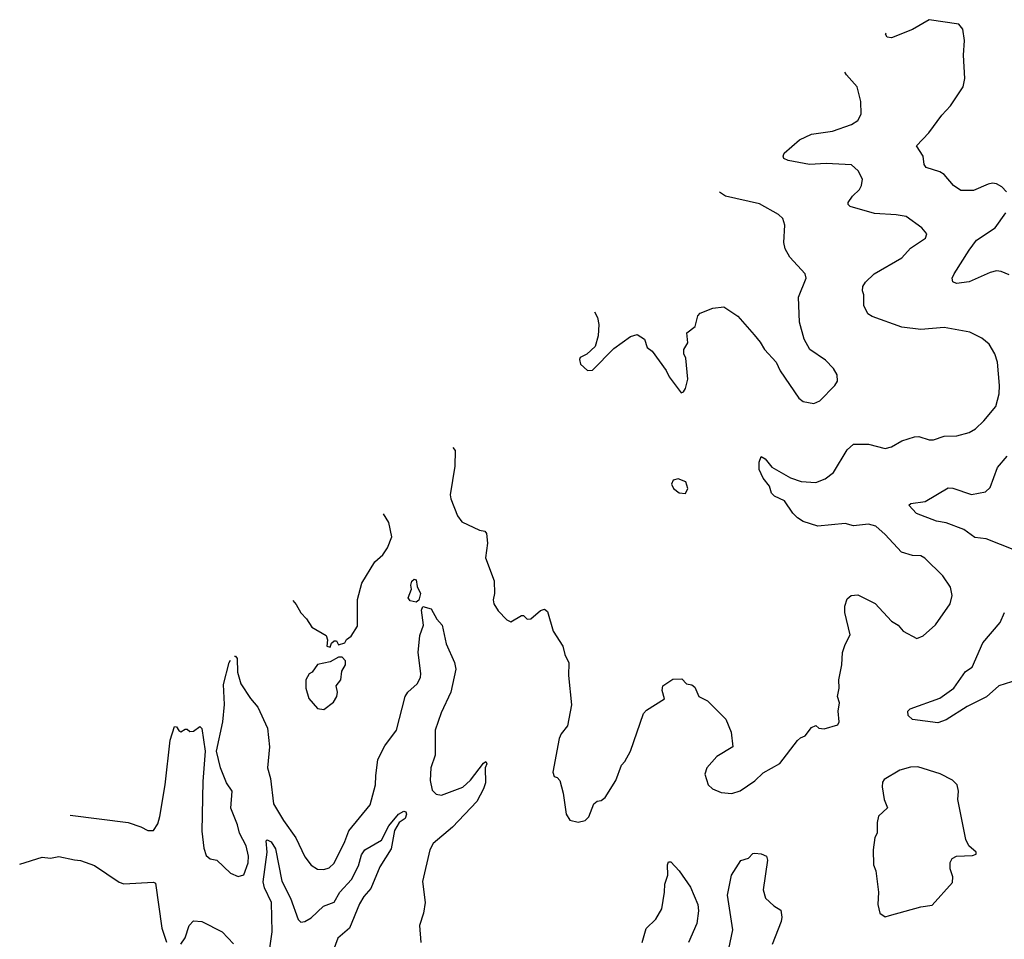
# Model space of a CAD drawing. Extents: x 2086813 to 2278017, y 548126 to 753336.
# Tile 231 of 256: x 2128019 to 2132702, y 683090 to 687464. Entities that reach past the tile are written whole.
import ezdxf

# ---------------------------------------------------------------- set-up
doc = ezdxf.new("R2010")
doc.units = 0

msp = doc.modelspace()

# ---------------------------------------------------------------- linework, layer by layer
at = {"layer": '0CON10XD'}
for points in [[(2132712, 686645), (2132689.3, 686669.3), (2132665, 686684.2), (2132645, 686687.1), (2132625, 686681.4), (2132555, 686651.1), (2132495, 686651.4), (2132460, 686675), (2132415, 686728), (2132395, 686740), (2132330.5, 686760.5), (2132321.2, 686775), (2132315.7, 686815), (2132284, 686865), (2132343.3, 686926.7), (2132405, 687010), (2132445.8, 687054.2), (2132506.2, 687145), (2132513.8, 687185), (2132508, 687295), (2132512, 687365), (2132505, 687420), (2132485, 687442.5), (2132345, 687464.3), (2132265, 687416.9), (2132165, 687377.5), (2132145, 687380.8), (2132136.9, 687395), (2132139.7, 687402.4)], [(2130078.8, 685430), (2130090, 685415), (2130088.8, 685341.2), (2130065.8, 685205), (2130069.2, 685185), (2130100.8, 685105), (2130121.2, 685075), (2130205, 685036.7), (2130230.7, 685030.7), (2130239.5, 685019.5), (2130244, 684975), (2130234.3, 684905), (2130276, 684795), (2130276.2, 684735), (2130270, 684705), (2130273.8, 684685), (2130295, 684652.5), (2130335, 684610), (2130355, 684600), (2130405, 684630), (2130415, 684630), (2130433, 684613), (2130450, 684615), (2130495, 684653.3), (2130515, 684660), (2130529.5, 684649.5), (2130556.1, 684556.1), (2130602, 684485), (2130610.8, 684445), (2130630, 684405), (2130629.2, 684345), (2130642.5, 684205), (2130624.1, 684105.9), (2130593.4, 684066.6), (2130584.2, 684045), (2130553.8, 683885), (2130560, 683865), (2130575, 683860), (2130587.5, 683845), (2130603.3, 683785), (2130617.5, 683685), (2130635, 683657.5), (2130675, 683646.7), (2130707.5, 683655), (2130725, 683672.5), (2130750, 683735), (2130765, 683746.7), (2130785, 683750), (2130802.5, 683765), (2130853.8, 683845), (2130881.2, 683918.8), (2130896.7, 683935), (2130923.3, 683985), (2130985.8, 684164.2), (2130999.7, 684180.3), (2131085.9, 684234.1), (2131073.9, 684273.9), (2131077.5, 684295), (2131125, 684327.5), (2131168.3, 684328.3), (2131190, 684305), (2131215, 684300), (2131229.5, 684289.5), (2131248.8, 684245), (2131290, 684225), (2131376.6, 684136.6), (2131402, 684075), (2131410, 684005), (2131335, 683960), (2131287.5, 683905), (2131277.5, 683875), (2131293.8, 683825), (2131313.3, 683805), (2131355, 683788), (2131405, 683784), (2131445, 683796.7), (2131515, 683843.8), (2131555, 683881.2), (2131633.9, 683926.1), (2131717.5, 684035), (2131731.7, 684048.3), (2131755, 684057.5), (2131785, 684097.5), (2131805, 684107.5), (2131820, 684095), (2131845, 684091.2), (2131910, 684110), (2131916.2, 684125), (2131910.8, 684175), (2131917.5, 684215), (2131908.8, 684245), (2131916, 684285), (2131914, 684325), (2131929.4, 684395), (2131931.5, 684455), (2131945, 684492), (2131968.8, 684538.8), (2131943.8, 684645), (2131942.5, 684675), (2131955, 684710), (2131973.9, 684726.1), (2132005, 684728.8), (2132087.6, 684687.6), (2132165, 684603.8), (2132196.7, 684585), (2132221.2, 684555), (2132285, 684521.2), (2132315, 684533.3), (2132375, 684586), (2132443.8, 684685), (2132454, 684725), (2132445.8, 684765), (2132409.3, 684819.3), (2132323.4, 684903.4), (2132305, 684914.2), (2132265, 684915.8), (2132212, 684932), (2132135.5, 685015.5), (2132090, 685055), (2132055, 685064.5), (2131985, 685056.2), (2131945, 685067.7), (2131815, 685055.5), (2131745, 685077.5), (2131718.1, 685095), (2131696.5, 685116.5), (2131655.8, 685175.8), (2131608.3, 685198.3), (2131595, 685212.5), (2131585.3, 685245.3), (2131555, 685284.2), (2131535.6, 685325), (2131535, 685360), (2131545, 685386.7), (2131565, 685376), (2131596.6, 685336.6), (2131685, 685284.5), (2131735, 685267.9), (2131805, 685263.5), (2131849.1, 685280.9), (2131889.1, 685310.9), (2131955, 685417.5), (2131985, 685445.7), (2132055, 685445.8), (2132135, 685424.3), (2132165, 685433.3), (2132215, 685461.2), (2132275, 685479.5), (2132295, 685481.9), (2132345, 685465.7), (2132365, 685465.7), (2132415, 685482.5), (2132475.8, 685484.2), (2132535, 685500), (2132565, 685518), (2132603.8, 685556.2), (2132661.4, 685625), (2132676.9, 685685), (2132678.9, 685725), (2132669.1, 685835), (2132657.1, 685875), (2132630.2, 685920.2), (2132595, 685949.5), (2132537.5, 685977.5), (2132415, 686000.5), (2132305, 685990.8), (2132215, 686001.1), (2132072.4, 686052.4), (2132052.5, 686065), (2132034, 686105), (2132033.3, 686155), (2132026.7, 686175), (2132028.8, 686195), (2132040.8, 686215), (2132082.5, 686255), (2132215, 686331.2), (2132255, 686378), (2132327.5, 686425), (2132333.3, 686445), (2132310, 686475), (2132235, 686527.5), (2132186.6, 686536.6), (2132085, 686543.1), (2131968.8, 686575), (2131959.2, 686585), (2131958.6, 686595), (2131979.2, 686625), (2132012.8, 686657.2), (2132022.9, 686675), (2132027.5, 686705), (2132005.8, 686745), (2131975, 686774.3), (2131855, 686780), (2131775, 686774.7), (2131673.8, 686793.8), (2131653.5, 686803.5), (2131650, 686815), (2131655, 686828.8), (2131727.2, 686892.8), (2131785, 686919.5), (2131885, 686934.6), (2131975, 686966.5), (2132004.5, 686985.5), (2132021.4, 687015), (2132020, 687075), (2132002, 687145), (2131951.7, 687201.7), (2131943.8, 687215)], [(2130752.7, 686074.9), (2130767.3, 686047.3), (2130773.8, 686015), (2130769.3, 685960.7), (2130755, 685910), (2130716.4, 685873.6), (2130685, 685857.5), (2130681.7, 685848.3), (2130686.7, 685825), (2130720, 685795), (2130743, 685797), (2130845, 685900), (2130923, 685957), (2130955, 685966.2), (2130990, 685945), (2131003.3, 685905), (2131027.3, 685887.3), (2131093.3, 685795), (2131107.5, 685765), (2131165, 685690), (2131176.4, 685693.6), (2131185, 685710), (2131196.2, 685755), (2131186.7, 685855), (2131176.7, 685875), (2131177.5, 685895), (2131197, 685927), (2131191.2, 685975), (2131232, 686005), (2131244.2, 686055), (2131255, 686068.8), (2131315, 686092), (2131367.7, 686097.7), (2131435, 686054), (2131512, 685965), (2131540.9, 685930.9), (2131560.8, 685895), (2131616.2, 685835), (2131635, 685793.3), (2131724.2, 685664.2), (2131745, 685648.8), (2131795, 685638.8), (2131825, 685651.2), (2131896.3, 685723.7), (2131907.5, 685745), (2131906.2, 685775), (2131890, 685805), (2131851.2, 685845), (2131776.7, 685895), (2131749.2, 685945), (2131727.8, 686025), (2131723.1, 686145), (2131760, 686235), (2131753.8, 686255), (2131681.2, 686335), (2131660, 686375), (2131652.5, 686405), (2131657.5, 686487.5), (2131648.3, 686518.3), (2131628.3, 686538.3), (2131537.9, 686587.9), (2131375, 686624.4), (2131347, 686643.7)], [(2132725, 686250), (2132687.3, 686267.3), (2132665, 686269.1), (2132635, 686262.5), (2132535, 686217.5), (2132475, 686209.4), (2132457.3, 686217.3), (2132454.4, 686235), (2132463.1, 686255), (2132535, 686367.5), (2132570, 686415), (2132657.8, 686475), (2132708.6, 686545)], [(2132750.9, 684940.9), (2132614.6, 684994.6), (2132560.7, 685000.7), (2132509.4, 685039.4), (2132425, 685071.8), (2132379.2, 685079.2), (2132284, 685115), (2132247.5, 685155), (2132256.4, 685163.6), (2132325, 685172.9), (2132435, 685236.9), (2132456.3, 685236.3), (2132545, 685206.4), (2132612, 685218), (2132635, 685238.8), (2132669.5, 685335), (2132715, 685387.8)], [(2131185, 685210), (2131196.7, 685235), (2131186.4, 685266.4), (2131150.7, 685280.7), (2131126.1, 685273.9), (2131118.8, 685255), (2131127.5, 685235), (2131155, 685213.3), (2131185, 685210)], [(2129317.3, 684701.1), (2129333, 684683), (2129355, 684643.3), (2129383.3, 684615), (2129407.5, 684575), (2129476.7, 684535), (2129482.5, 684515), (2129480, 684485), (2129495, 684480), (2129501.7, 684498.3), (2129515, 684510), (2129525, 684510), (2129535, 684490), (2129565, 684500), (2129573.6, 684516.4), (2129595, 684532.5), (2129625, 684580), (2129625.8, 684705.8), (2129645.3, 684784.7), (2129707.5, 684885), (2129745, 684918.8), (2129768, 684952), (2129788.8, 685005), (2129775, 685072), (2129748.5, 685113.8)], [(2129905, 684694.2), (2129875, 684700.6), (2129866.9, 684715), (2129882, 684755), (2129878.8, 684775), (2129883.8, 684793.8), (2129895, 684802.5), (2129905, 684800), (2129908.8, 684768.8), (2129924.4, 684735), (2129917.1, 684702.9), (2129905, 684694.2)], [(2129040.4, 684436.1), (2129045, 684436.7), (2129052.9, 684425), (2129055, 684360), (2129070, 684305), (2129115.6, 684235), (2129151.9, 684195), (2129197.8, 684095), (2129207.3, 684005), (2129197.8, 683905), (2129212.1, 683855), (2129226.2, 683735), (2129272.7, 683655), (2129332.6, 683572.6), (2129375, 683482), (2129405, 683441.9), (2129435, 683423.5), (2129465, 683422.2), (2129490.2, 683429.8), (2129515, 683452), (2129565.7, 683555), (2129583.4, 683606.6), (2129685, 683730), (2129711.5, 683825), (2129712.2, 683867.8), (2129721.4, 683945), (2129755, 684010), (2129811.2, 684085), (2129852, 684245), (2129864.4, 684265.6), (2129909.1, 684305), (2129924.6, 684335), (2129927.1, 684355), (2129914.2, 684455), (2129921.8, 684535), (2129939.2, 684585), (2129929.2, 684655), (2129936.2, 684673.8), (2129975, 684661.4), (2130002.7, 684612.7), (2130028.6, 684585), (2130046.7, 684495), (2130086.6, 684406.6), (2130093.1, 684375), (2130069.5, 684265), (2130022.9, 684167.1), (2129994, 684085), (2129994.7, 683965.3), (2129974.1, 683905), (2129971.2, 683845), (2129979.7, 683799.7), (2130000, 683780), (2130025, 683775.3), (2130126.2, 683813.8), (2130163, 683847), (2130225, 683928), (2130235, 683935.7), (2130241.2, 683925), (2130232, 683905), (2130233.8, 683835), (2130224.5, 683805), (2130192.1, 683745), (2130077.3, 683622.7), (2129985.8, 683545), (2129970, 683515), (2129934.2, 683365), (2129947.5, 683265), (2129939.2, 683215), (2129920, 683155), (2129925.8, 683075)], [(2132766.4, 684323.6), (2132675, 684295.4), (2132617.3, 684242.7), (2132525, 684197.5), (2132425, 684133.3), (2132385, 684119.1), (2132265.7, 684135.7), (2132243.8, 684155), (2132243.3, 684175), (2132254.4, 684185.6), (2132395, 684236.5), (2132461.1, 684285), (2132516.7, 684363.3), (2132549.4, 684385), (2132600.1, 684499.9), (2132682.4, 684597.6), (2132702.1, 684645)], [(2129465, 684183.8), (2129511.7, 684218.3), (2129527.5, 684245), (2129530, 684265), (2129523.6, 684296.4), (2129546.7, 684325), (2129550, 684365), (2129567.5, 684395), (2129567.5, 684415), (2129551.7, 684431.7), (2129535, 684432.5), (2129495, 684410), (2129435, 684397.5), (2129409.3, 684360.7), (2129395, 684352.5), (2129378.8, 684325), (2129378.8, 684285), (2129393.3, 684235), (2129435, 684187.5), (2129465, 684183.8)], [(2128258.2, 683681), (2128534.2, 683645.8), (2128595, 683625.6), (2128627.8, 683607.8), (2128655, 683606.9), (2128675, 683638.9), (2128685, 683674.2), (2128710.8, 683825), (2128735, 684036.7), (2128755, 684102.5), (2128765, 684100), (2128775, 684082.5), (2128785, 684077.5), (2128805, 684090), (2128815, 684090), (2128828.3, 684078.3), (2128845, 684080), (2128875, 684102.5), (2128885, 684093.3), (2128900.9, 683985), (2128890.2, 683840.2), (2128885.1, 683605.1), (2128893.8, 683523.8), (2128905, 683489.2), (2128925, 683472.9), (2128955.7, 683465.7), (2129021.2, 683405), (2129058.3, 683388.3), (2129085, 683396.2), (2129105, 683453.3), (2129106.7, 683485), (2129096, 683535), (2129064.4, 683594.4), (2129055.2, 683635), (2129023.2, 683713.2), (2129028.9, 683795), (2129002.5, 683835), (2128974.4, 683905), (2128954.4, 683985), (2128984.5, 684125), (2128992.4, 684207.6), (2128987.9, 684302.1), (2129015, 684406.7), (2129021.6, 684418.1)], [(2132135, 683196.7), (2132155, 683203.3), (2132305, 683243.8), (2132358.3, 683251.7), (2132455, 683360), (2132456.4, 683386.4), (2132443.8, 683425), (2132443.8, 683455), (2132453.3, 683475), (2132475, 683485.8), (2132550.7, 683489.3), (2132567.5, 683495), (2132567.5, 683505), (2132533.3, 683535), (2132518.8, 683565), (2132480.8, 683755), (2132483.3, 683795), (2132476.7, 683825), (2132455, 683846.2), (2132396.8, 683876.8), (2132290.5, 683910.5), (2132255, 683908.6), (2132205, 683894.3), (2132130, 683850), (2132122, 683838), (2132120, 683815), (2132130.8, 683755), (2132146.7, 683715), (2132102.5, 683675), (2132096.2, 683645), (2132097.5, 683595), (2132086.2, 683573.8), (2132078, 683515), (2132078.8, 683445), (2132090, 683415), (2132104, 683315), (2132100, 683255), (2132110, 683215), (2132135, 683196.7)], [(2129188.4, 682905), (2129218.8, 683125), (2129216.1, 683265), (2129182.9, 683335), (2129176.7, 683363.3), (2129196.4, 683505), (2129191.4, 683558.6), (2129195, 683563.3), (2129215, 683552.9), (2129235, 683520), (2129266.2, 683366.2), (2129305.9, 683285), (2129343.5, 683183.5), (2129355, 683171.4), (2129375, 683174.6), (2129405, 683192.3), (2129462.9, 683247.1), (2129515, 683267.1), (2129540.6, 683315), (2129596, 683374), (2129630.6, 683439.4), (2129645, 683491.9), (2129660.4, 683515), (2129739.1, 683560.9), (2129775, 683629.2), (2129820, 683685), (2129845, 683699.2), (2129855, 683696.2), (2129858.6, 683685), (2129851.4, 683665), (2129823.8, 683645), (2129801.7, 683608.3), (2129785, 683520.8), (2129732, 683435), (2129688.4, 683331.6), (2129655, 683293.3), (2129635, 683259.5), (2129586.9, 683143.1), (2129531.5, 683095), (2129487.5, 682975)], [(2131391.2, 683045), (2131411.2, 683135), (2131385, 683300), (2131404.5, 683395.5), (2131448.8, 683465), (2131484.2, 683475.8), (2131505, 683497.5), (2131515, 683500), (2131545, 683496.2), (2131570, 683485), (2131576.1, 683466.1), (2131554, 683325), (2131566, 683285), (2131605, 683248.8), (2131638.8, 683228.8), (2131643.1, 683195), (2131640.6, 683175), (2131597.8, 683065)], [(2128018.6, 683448), (2128125, 683480), (2128165, 683476), (2128205, 683484), (2128278.6, 683468.6), (2128307.5, 683465), (2128375, 683440.8), (2128492.4, 683362.4), (2128514.3, 683354.3), (2128655, 683362), (2128665, 683356.7), (2128695, 683142.5), (2128716.4, 683076.4)], [(2130979.6, 683075), (2130998.7, 683141.3), (2131045, 683185.5), (2131073.1, 683235), (2131085.8, 683315), (2131087, 683353), (2131102, 683395), (2131100, 683445), (2131105, 683458.8), (2131115, 683458.8), (2131155.3, 683415.3), (2131208.7, 683338.7), (2131243.3, 683255), (2131246.4, 683225), (2131238.9, 683165), (2131199.1, 683075)], [(2128785, 683067.5), (2128805, 683097.5), (2128824.5, 683155.5), (2128845, 683178), (2128885, 683174.3), (2128981.2, 683125), (2129035, 683068.8)]]:
    msp.add_lwpolyline(points, dxfattribs=at)

doc.saveas('drawing.dxf')
